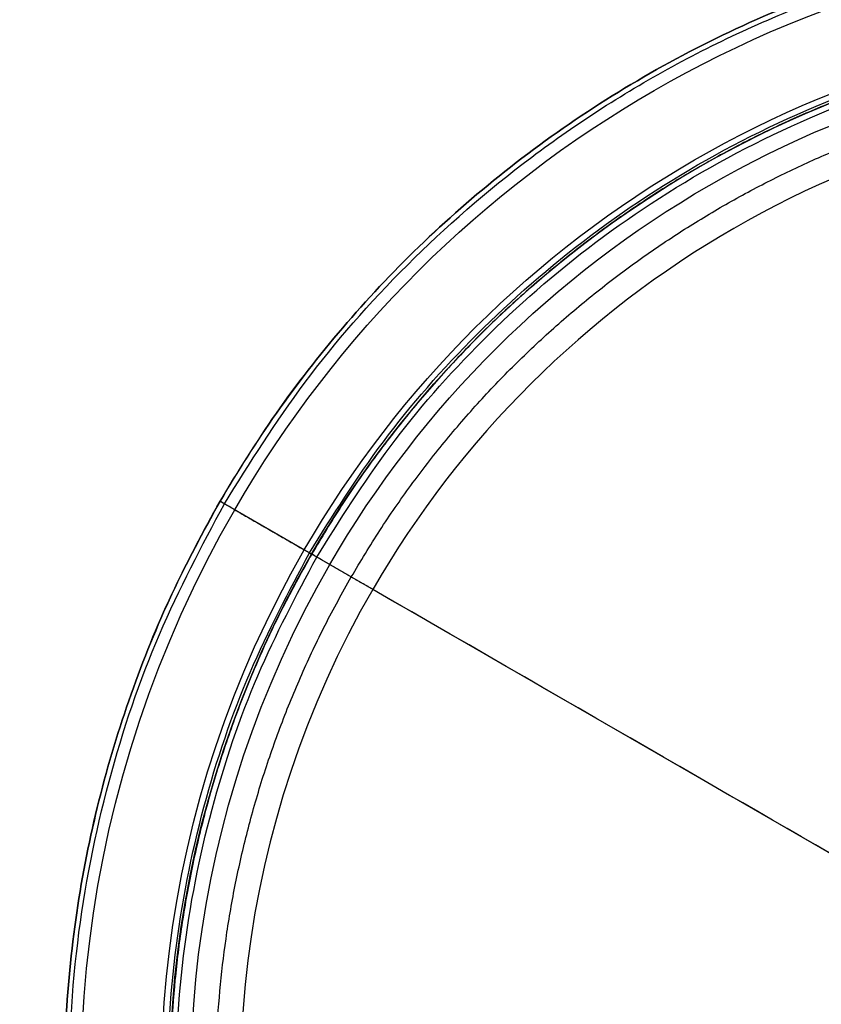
# Model space of a CAD drawing. Header units: millimetres. Extents: x -295 to 297, y -223 to 334.
# Tile 14 of 34: x -143 to -48, y 9 to 126. Entities that reach past the tile are written whole.
import ezdxf

# ---------------------------------------------------------------- set-up
doc = ezdxf.new("R2010")
doc.units = ezdxf.units.MM
doc.layers.add('Default', color=178, linetype='Continuous', true_color=0x000000)

msp = doc.modelspace()

# ---------------------------------------------------------------- linework, layer by layer
at = {"layer": 'Default'}
msp.add_line((-119.08, 68.75), (119.08, -68.75), dxfattribs=at)
at = {"layer": 'Default', "extrusion": (-2.12988e-14, 1.22968e-14, -1)}
msp.add_arc((0, 0, 25), 135.5, 30, 210, dxfattribs=at)
at = {"layer": 'Default', "extrusion": (-2.1879e-14, 1.26319e-14, -1)}
msp.add_arc((0, 0, 25), 126, 30, 210, dxfattribs=at)
at = {"layer": 'Default', "extrusion": (0, 0, -1)}
for centre, radius, start, end in [((0, 0, 26), 125, 30, 210), ((0, 0, 27), 125, 30, 210), ((0, 0, 29.95), 122.52, 30, 210), ((0, 0, 27), 125, 210, 30), ((0, 0, 26), 125, 210, 30), ((0, 0, 29.95), 122.52, 210, 30)]:
    msp.add_arc(centre, radius, start, end, dxfattribs=at)
at = {"layer": 'Default'}
for start, end in [(330, 150), (150, 330)]:
    msp.add_arc((0, 0, -30.99), 116.66, start, end, dxfattribs=at)
at = {"layer": 'Default', "extrusion": (0.5, 0.866025, 1.27943e-29)}
msp.add_arc((135.5, -23), 2, 270, 0, dxfattribs=at)
at = {"layer": 'Default', "extrusion": (2.12988e-14, -1.22968e-14, -1)}
msp.add_arc((0, 0, 25), 135.5, 210, 30, dxfattribs=at)
at = {"layer": 'Default', "extrusion": (2.1879e-14, -1.26319e-14, -1)}
msp.add_arc((0, 0, 25), 126, 210, 30, dxfattribs=at)
at = {"layer": 'Default', "extrusion": (0.5, 0.866025, -4.11933e-29)}
msp.add_arc((126, -26), 1, 90, 180, dxfattribs=at)
at = {"layer": 'Default', "extrusion": (0.5, 0.866025, -8.10134e-18)}
msp.add_arc((122, -27), 3, 280, 0, dxfattribs=at)
at = {"layer": 'Default', "extrusion": (-0.5, -0.866025, -1.17961e-15)}
msp.add_arc((-137.5, -149.16), 120, 360, 80, dxfattribs=at)
at = {"layer": 'Default'}
for points, weights, knots in [([(119.08, -68.75), (50.33, -187.83), (-68.75, -119.08), (-187.83, -50.33), (-119.08, 68.75), (-50.33, 187.83), (68.75, 119.08), (187.83, 50.33), (119.08, -68.75)], [1, 0.707106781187, 1, 0.707106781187, 1, 0.707106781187, 1, 0.707106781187, 1], [0, 0, 0, 215.984495, 215.984495, 431.96899, 431.96899, 647.953485, 647.953485, 863.93798, 863.93798, 863.93798]), ([(119.08, -68.75, -11.5), (50.33, -187.83, -11.5), (-68.75, -119.08, -11.5), (-187.83, -50.33, -11.5), (-119.08, 68.75, -11.5), (-50.33, 187.83, -11.5), (68.75, 119.08, -11.5), (187.83, 50.33, -11.5), (119.08, -68.75, -11.5)], [1, 0.707106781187, 1, 0.707106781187, 1, 0.707106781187, 1, 0.707106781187, 1], [0, 0, 0, 215.984495, 215.984495, 431.96899, 431.96899, 647.953485, 647.953485, 863.93798, 863.93798, 863.93798]), ([(-119.08, 68.75, -23), (-50.33, 187.83, -23), (68.75, 119.08, -23), (187.83, 50.33, -23), (119.08, -68.75, -23)], [1, 0.707106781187, 1, 0.707106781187, 1], [431.96899, 431.96899, 431.96899, 647.953485, 647.953485, 863.93798, 863.93798, 863.93798]), ([(-118.57, 68.46, -24.41), (0, 273.83, -24.41), (118.57, 68.46, -24.41), (158.09, 0, -24.41), (118.57, -68.46, -24.41)], [0.839399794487, 0.419699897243, 0.839399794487, 0.62954988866, 0.629549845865], [0, 0, 0, 0.6472492, 0.6472492, 0.9708737, 0.9708737, 0.9708737]), ([(-108.51, 62.65, -25.29), (0, 250.59, -25.29), (108.51, 62.65, -25.29), (144.68, 0, -25.29), (108.51, -62.65, -25.29)], [0.839399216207, 0.419699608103, 0.839399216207, 0.62954945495, 0.629549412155], [0, 0, 0, 0.6472492, 0.6472492, 0.9708737, 0.9708737, 0.9708737]), ([(108.25, -62.5, -26.5), (216.51, 125, -26.5), (0, 125, -26.5), (-72.17, 125, -26.5), (-108.25, 62.5, -26.5)], [1, 0.5, 1, 0.750000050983, 0.75], [0, 0, 0, 0.6472492, 0.6472492, 0.9708737, 0.9708737, 0.9708737]), ([(-107.65, 62.15, -28.93), (0, 248.6, -28.93), (107.65, 62.15, -28.93), (143.53, 0, -28.93), (107.65, -62.15, -28.93)], [0.871572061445, 0.435786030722, 0.871572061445, 0.653679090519, 0.653679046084], [0, 0, 0, 0.6472492, 0.6472492, 0.9708737, 0.9708737, 0.9708737]), ([(-103.57, 59.8, -30.47), (-69.05, 119.59, -30.47), (0, 119.59, -30.47), (207.14, 119.59, -30.47), (103.57, -59.8, -30.47)], [0.75, 0.75, 1, 0.5, 1], [0.0291262, 0.0291262, 0.0291262, 0.3527508, 0.3527508, 1, 1, 1]), ([(119.08, -68.75, -23), (50.33, -187.83, -23), (-68.75, -119.08, -23), (-187.83, -50.33, -23), (-119.08, 68.75, -23)], [1, 0.707106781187, 1, 0.707106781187, 1], [0, 0, 0, 215.984495, 215.984495, 431.96899, 431.96899, 431.96899]), ([(118.57, -68.46, -24.41), (79.05, -136.91, -24.41), (0, -136.91, -24.41), (-237.14, -136.91, -24.41), (-118.57, 68.46, -24.41)], [0.629549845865, 0.629549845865, 0.839399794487, 0.419699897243, 0.839399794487], [0.0291262, 0.0291262, 0.0291262, 0.3527508, 0.3527508, 1, 1, 1]), ([(108.51, -62.65, -25.29), (72.34, -125.29, -25.29), (0, -125.29, -25.29), (-217.01, -125.29, -25.29), (-108.51, 62.65, -25.29)], [0.629549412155, 0.629549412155, 0.839399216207, 0.419699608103, 0.839399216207], [0.0291262, 0.0291262, 0.0291262, 0.3527508, 0.3527508, 1, 1, 1]), ([(-108.25, 62.5, -26.5), (-144.34, 0, -26.5), (-108.25, -62.5, -26.5), (0, -250, -26.5), (108.25, -62.5, -26.5)], [0.75, 0.750000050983, 1, 0.5, 1], [0.0291263, 0.0291263, 0.0291263, 0.3527508, 0.3527508, 1, 1, 1]), ([(107.65, -62.15, -28.93), (71.76, -124.3, -28.93), (0, -124.3, -28.93), (-215.29, -124.3, -28.93), (-107.65, 62.15, -28.93)], [0.653679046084, 0.653679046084, 0.871572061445, 0.435786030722, 0.871572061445], [0.0291262, 0.0291262, 0.0291262, 0.3527508, 0.3527508, 1, 1, 1]), ([(103.57, -59.8, -30.47), (0, -239.18, -30.47), (-103.57, -59.8, -30.47), (-138.09, 0, -30.47), (-103.57, 59.8, -30.47)], [1, 0.5, 1, 0.75, 0.75], [0, 0, 0, 0.6472492, 0.6472492, 0.9708738, 0.9708738, 0.9708738])]:
    msp.add_rational_spline(points, weights, degree=2, knots=knots, dxfattribs=at)
for points in [[(-119.08, 68.75), (-119.08, 68.75, -11.5), (-119.08, 68.75, -23)], [(-117.35, 67.75, -25), (-113.23, 65.38, -25), (-109.12, 63, -25)], [(-108.25, 62.5, -27), (-108.25, 62.5, -26.5), (-108.25, 62.5, -26)], [(-101.03, 58.33, -30.99), (-103.57, 59.8, -30.47), (-106.11, 61.26, -29.95)]]:
    msp.add_open_spline(points, degree=2, dxfattribs=at)

doc.saveas('drawing.dxf')
